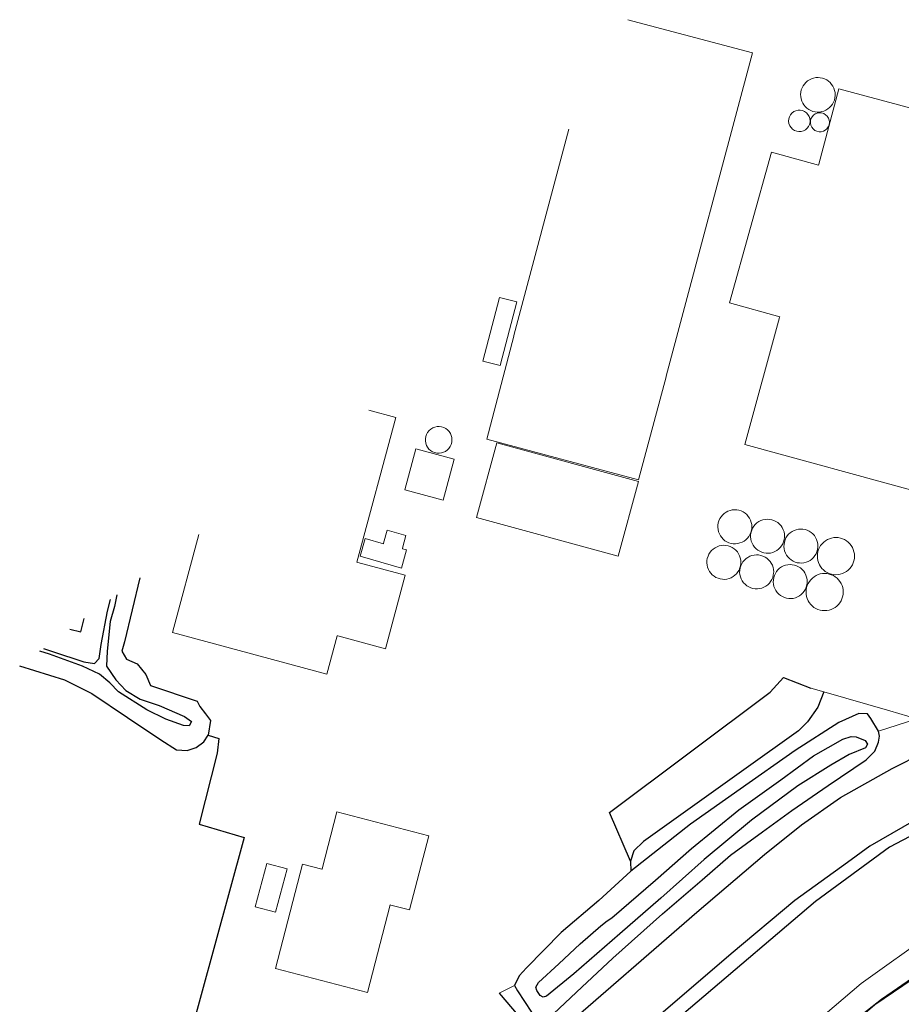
# Model space of a CAD drawing. Header units: metres. Extents: x 62183 to 64315, y 386037 to 389216.
# Tile 20 of 21: x 62309 to 62430, y 389064 to 389198. Entities that reach past the tile are written whole.
import ezdxf

# ---------------------------------------------------------------- set-up
doc = ezdxf.new("R2010")
doc.units = ezdxf.units.M
for name, color, linetype, lineweight in [('BS-BEBOUWING', 253, 'CONTINUOUS', 0), ('BS-KRUINLIJN', 253, 'CONTINUOUS', 0), ('BS-RASTER', 253, 'RASTER', 0)]:
    doc.layers.add(name, color=color, linetype=linetype, lineweight=lineweight)
for name, color, linetype in [('BS-BINNENKRUINLIJN-KPN', 253, 'CONTINUOUS'), ('BS-BINNENTEENLIJN-KPN', 253, 'CONTINUOUS'), ('BS-INSTEEK-SLOOT-KPN', 253, 'CONTINUOUS'), ('BS-OVERIG-KPN', 253, 'CONTINUOUS'), ('BS-SCHEIDINGSLIJN-TALUDBEKL', 253, 'CONTINUOUS'), ('BS-WATERLIJN-KPN', 253, 'CONTINUOUS'), ('THEORETISCHE_NULLIJN', 1, 'CONTINUOUS')]:
    doc.layers.add(name, color=color, linetype=linetype)
doc.linetypes.add('RASTER', pattern='A,3,-2,[200,RASTER,S=0.75,R=0,X=0,Y=0],-2,3', length=10)

msp = doc.modelspace()

# ---------------------------------------------------------------- linework, layer by layer
at = {"layer": 'BS-BEBOUWING'}
for points in [[(62392.18, 389198.46, 0), (62409.19, 389193.93, 0), (62397.44, 389149.85, 0), (62397.41, 389149.75, 0), (62393.65, 389135.72, 0)], [(62431.75, 389134.08, 0), (62408.15, 389140.55, 0), (62412.9, 389157.85, 0), (62412.92, 389157.94, 0), (62406.06, 389159.85, 0), (62411.79, 389180.42, 0), (62418.22, 389178.63, 0), (62418.25, 389178.77, 0), (62421, 389189.02, 0), (62440.99, 389183.65, 0)], [(62393.65, 389135.72, 0), (62372.96, 389141.27, 0), (62376.63, 389155.29, 0), (62376.66, 389155.39, 0), (62384.17, 389183.53, 0)], [(62356.88, 389145.23, 0), (62360.57, 389144.24, 0), (62355.24, 389124.48, 0)], [(62355.24, 389124.48, 0), (62355.37, 389124.45, 0), (62361.83, 389122.71, 0), (62359.13, 389112.69, 0), (62352.66, 389114.43, 0), (62352.54, 389114.46, 0), (62351.13, 389109.24, 0), (62330.09, 389114.91, 0), (62333.68, 389128.25, 0)]]:
    msp.add_polyline3d(points, dxfattribs=at)
for points in [[(62420.48, 389188.22, 0), (62420.48, 389188.11, 0), (62420.44, 389187.81, 0), (62420.37, 389187.51, 0), (62420.26, 389187.22, 0), (62420.11, 389186.95, 0), (62419.93, 389186.71, 0), (62419.72, 389186.48, 0), (62419.48, 389186.29, 0), (62419.22, 389186.13, 0), (62418.94, 389186.01, 0), (62418.65, 389185.92, 0), (62418.35, 389185.87, 0), (62418.04, 389185.86, 0), (62417.74, 389185.89, 0), (62417.44, 389185.96, 0), (62417.15, 389186.07, 0), (62416.88, 389186.21, 0), (62416.63, 389186.39, 0), (62416.41, 389186.6, 0), (62416.21, 389186.83, 0), (62416.05, 389187.09, 0), (62415.92, 389187.37, 0), (62415.83, 389187.66, 0), (62415.78, 389187.97, 0), (62415.76, 389188.27, 0), (62415.79, 389188.58, 0), (62415.86, 389188.88, 0), (62415.96, 389189.16, 0), (62416.1, 389189.44, 0), (62416.28, 389189.69, 0), (62416.48, 389189.91, 0), (62416.72, 389190.11, 0), (62416.97, 389190.28, 0), (62417.25, 389190.41, 0), (62417.54, 389190.5, 0), (62417.84, 389190.56, 0), (62418.15, 389190.58, 0), (62418.45, 389190.55, 0), (62418.75, 389190.49, 0), (62419.04, 389190.39, 0), (62419.32, 389190.25, 0), (62419.57, 389190.08, 0), (62419.8, 389189.88, 0), (62420, 389189.64, 0), (62420.17, 389189.39, 0), (62420.3, 389189.11, 0), (62420.4, 389188.82, 0), (62420.46, 389188.52, 0)], [(62417.06, 389184.67, 0), (62417.05, 389184.49, 0), (62416.97, 389184.19, 0), (62416.84, 389183.91, 0), (62416.65, 389183.66, 0), (62416.42, 389183.46, 0), (62416.14, 389183.32, 0), (62415.84, 389183.23, 0), (62415.54, 389183.21, 0), (62415.23, 389183.26, 0), (62414.94, 389183.37, 0), (62414.68, 389183.53, 0), (62414.46, 389183.75, 0), (62414.29, 389184.01, 0), (62414.18, 389184.3, 0), (62414.13, 389184.61, 0), (62414.15, 389184.92, 0), (62414.24, 389185.22, 0), (62414.38, 389185.49, 0), (62414.58, 389185.73, 0), (62414.83, 389185.92, 0), (62415.11, 389186.05, 0), (62415.41, 389186.12, 0), (62415.72, 389186.13, 0), (62416.02, 389186.07, 0), (62416.31, 389185.95, 0), (62416.56, 389185.77, 0), (62416.77, 389185.54, 0), (62416.93, 389185.28, 0), (62417.03, 389184.98, 0)], [(62419.69, 389184.48, 0), (62419.69, 389184.42, 0), (62419.64, 389184.13, 0), (62419.53, 389183.85, 0), (62419.36, 389183.6, 0), (62419.13, 389183.41, 0), (62418.87, 389183.27, 0), (62418.58, 389183.19, 0), (62418.28, 389183.18, 0), (62417.99, 389183.24, 0), (62417.71, 389183.37, 0), (62417.48, 389183.56, 0), (62417.29, 389183.79, 0), (62417.16, 389184.06, 0), (62417.1, 389184.35, 0), (62417.11, 389184.65, 0), (62417.18, 389184.94, 0), (62417.32, 389185.21, 0), (62417.52, 389185.43, 0), (62417.76, 389185.61, 0), (62418.04, 389185.72, 0), (62418.33, 389185.77, 0), (62418.63, 389185.75, 0), (62418.92, 389185.66, 0), (62419.17, 389185.51, 0), (62419.39, 389185.3, 0), (62419.55, 389185.05, 0), (62419.66, 389184.77, 0)], [(62374.68, 389160.59, 0), (62377.06, 389159.97, 0), (62374.79, 389151.3, 0), (62372.41, 389151.92, 0)], [(62368.21, 389141.17, 0), (62368.21, 389141.11, 0), (62368.18, 389140.84, 0), (62368.1, 389140.54, 0), (62367.97, 389140.26, 0), (62367.8, 389140.01, 0), (62367.58, 389139.79, 0), (62367.33, 389139.6, 0), (62367.06, 389139.47, 0), (62366.76, 389139.38, 0), (62366.46, 389139.35, 0), (62366.15, 389139.36, 0), (62365.85, 389139.43, 0), (62365.56, 389139.54, 0), (62365.3, 389139.71, 0), (62365.07, 389139.91, 0), (62364.88, 389140.16, 0), (62364.73, 389140.42, 0), (62364.63, 389140.72, 0), (62364.58, 389141.02, 0), (62364.58, 389141.33, 0), (62364.64, 389141.63, 0), (62364.74, 389141.92, 0), (62364.89, 389142.19, 0), (62365.09, 389142.43, 0), (62365.32, 389142.63, 0), (62365.58, 389142.79, 0), (62365.87, 389142.91, 0), (62366.17, 389142.97, 0), (62366.48, 389142.98, 0), (62366.78, 389142.94, 0), (62367.08, 389142.85, 0), (62367.35, 389142.71, 0), (62367.6, 389142.53, 0), (62367.81, 389142.31, 0), (62367.99, 389142.05, 0), (62368.11, 389141.77, 0), (62368.19, 389141.47, 0)], [(62368.5, 389138.53, 0), (62367, 389132.94, 0), (62361.76, 389134.35, 0), (62363.26, 389139.94, 0)], [(62393.66, 389135.47, 0), (62390.88, 389125.3, 0), (62371.57, 389130.58, 0), (62374.35, 389140.75, 0)], [(62409.11, 389129.32, 0), (62409.1, 389129.15, 0), (62409.06, 389128.85, 0), (62408.98, 389128.55, 0), (62408.86, 389128.27, 0), (62408.7, 389128.01, 0), (62408.51, 389127.77, 0), (62408.29, 389127.55, 0), (62408.05, 389127.37, 0), (62407.78, 389127.22, 0), (62407.49, 389127.11, 0), (62407.2, 389127.03, 0), (62406.89, 389127, 0), (62406.58, 389127.01, 0), (62406.28, 389127.05, 0), (62405.99, 389127.14, 0), (62405.71, 389127.26, 0), (62405.45, 389127.42, 0), (62405.21, 389127.61, 0), (62405, 389127.84, 0), (62404.82, 389128.09, 0), (62404.68, 389128.36, 0), (62404.57, 389128.64, 0), (62404.5, 389128.94, 0), (62404.47, 389129.25, 0), (62404.48, 389129.55, 0), (62404.53, 389129.85, 0), (62404.62, 389130.15, 0), (62404.75, 389130.43, 0), (62404.91, 389130.68, 0), (62405.11, 389130.92, 0), (62405.34, 389131.13, 0), (62405.59, 389131.3, 0), (62405.86, 389131.44, 0), (62406.15, 389131.55, 0), (62406.45, 389131.61, 0), (62406.75, 389131.64, 0), (62407.06, 389131.62, 0), (62407.36, 389131.57, 0), (62407.65, 389131.47, 0), (62407.93, 389131.34, 0), (62408.18, 389131.17, 0), (62408.42, 389130.97, 0), (62408.62, 389130.74, 0), (62408.79, 389130.49, 0), (62408.93, 389130.21, 0), (62409.03, 389129.92, 0), (62409.09, 389129.62, 0)], [(62413.58, 389128.03, 0), (62413.57, 389127.86, 0), (62413.53, 389127.56, 0), (62413.45, 389127.26, 0), (62413.33, 389126.98, 0), (62413.17, 389126.72, 0), (62412.98, 389126.48, 0), (62412.76, 389126.26, 0), (62412.52, 389126.08, 0), (62412.25, 389125.93, 0), (62411.96, 389125.82, 0), (62411.67, 389125.74, 0), (62411.36, 389125.71, 0), (62411.06, 389125.72, 0), (62410.75, 389125.76, 0), (62410.46, 389125.85, 0), (62410.18, 389125.97, 0), (62409.92, 389126.13, 0), (62409.68, 389126.33, 0), (62409.47, 389126.55, 0), (62409.29, 389126.8, 0), (62409.14, 389127.07, 0), (62409.04, 389127.35, 0), (62408.97, 389127.65, 0), (62408.94, 389127.96, 0), (62408.95, 389128.27, 0), (62409, 389128.57, 0), (62409.09, 389128.86, 0), (62409.22, 389129.14, 0), (62409.38, 389129.4, 0), (62409.58, 389129.63, 0), (62409.81, 389129.84, 0), (62410.06, 389130.02, 0), (62410.33, 389130.16, 0), (62410.62, 389130.26, 0), (62410.92, 389130.32, 0), (62411.22, 389130.35, 0), (62411.53, 389130.33, 0), (62411.83, 389130.28, 0), (62412.12, 389130.18, 0), (62412.4, 389130.05, 0), (62412.65, 389129.88, 0), (62412.89, 389129.68, 0), (62413.09, 389129.45, 0), (62413.26, 389129.2, 0), (62413.4, 389128.92, 0), (62413.5, 389128.63, 0), (62413.56, 389128.33, 0)], [(62418.12, 389126.69, 0), (62418.12, 389126.52, 0), (62418.08, 389126.22, 0), (62418, 389125.92, 0), (62417.88, 389125.64, 0), (62417.72, 389125.38, 0), (62417.53, 389125.14, 0), (62417.31, 389124.92, 0), (62417.06, 389124.74, 0), (62416.8, 389124.59, 0), (62416.51, 389124.48, 0), (62416.21, 389124.4, 0), (62415.91, 389124.37, 0), (62415.6, 389124.38, 0), (62415.3, 389124.42, 0), (62415.01, 389124.51, 0), (62414.73, 389124.64, 0), (62414.46, 389124.79, 0), (62414.23, 389124.99, 0), (62414.02, 389125.21, 0), (62413.84, 389125.46, 0), (62413.69, 389125.73, 0), (62413.58, 389126.02, 0), (62413.51, 389126.31, 0), (62413.49, 389126.62, 0), (62413.5, 389126.92, 0), (62413.55, 389127.23, 0), (62413.64, 389127.52, 0), (62413.77, 389127.8, 0), (62413.93, 389128.06, 0), (62414.13, 389128.29, 0), (62414.35, 389128.5, 0), (62414.61, 389128.67, 0), (62414.88, 389128.82, 0), (62415.17, 389128.92, 0), (62415.46, 389128.98, 0), (62415.77, 389129.01, 0), (62416.08, 389128.99, 0), (62416.38, 389128.94, 0), (62416.67, 389128.84, 0), (62416.94, 389128.71, 0), (62417.2, 389128.54, 0), (62417.43, 389128.34, 0), (62417.64, 389128.11, 0), (62417.81, 389127.86, 0), (62417.94, 389127.59, 0), (62418.04, 389127.29, 0), (62418.11, 389126.99, 0)], [(62356.38, 389127.7, 0), (62358.86, 389126.99, 0), (62358.88, 389127.07, 0), (62359.35, 389128.87, 0), (62361.9, 389128.13, 0), (62361.46, 389126.38, 0), (62361.44, 389126.32, 0), (62362.02, 389126.18, 0), (62361.33, 389123.69, 0), (62355.7, 389125.29, 0)], [(62423.12, 389125.32, 0), (62423.11, 389125.24, 0), (62423.1, 389124.99, 0), (62423.04, 389124.69, 0), (62422.95, 389124.4, 0), (62422.82, 389124.12, 0), (62422.66, 389123.86, 0), (62422.47, 389123.62, 0), (62422.25, 389123.41, 0), (62422.01, 389123.22, 0), (62421.74, 389123.06, 0), (62421.46, 389122.94, 0), (62421.17, 389122.85, 0), (62420.87, 389122.8, 0), (62420.57, 389122.78, 0), (62420.26, 389122.8, 0), (62419.96, 389122.86, 0), (62419.67, 389122.95, 0), (62419.39, 389123.08, 0), (62419.13, 389123.24, 0), (62418.89, 389123.43, 0), (62418.68, 389123.65, 0), (62418.49, 389123.89, 0), (62418.33, 389124.15, 0), (62418.21, 389124.43, 0), (62418.12, 389124.72, 0), (62418.06, 389125.02, 0), (62418.05, 389125.33, 0), (62418.07, 389125.63, 0), (62418.12, 389125.93, 0), (62418.21, 389126.23, 0), (62418.34, 389126.51, 0), (62418.5, 389126.77, 0), (62418.69, 389127.01, 0), (62418.91, 389127.22, 0), (62419.15, 389127.41, 0), (62419.41, 389127.57, 0), (62419.69, 389127.69, 0), (62419.98, 389127.78, 0), (62420.28, 389127.84, 0), (62420.59, 389127.85, 0), (62420.89, 389127.84, 0), (62421.19, 389127.78, 0), (62421.49, 389127.69, 0), (62421.76, 389127.56, 0), (62422.03, 389127.4, 0), (62422.27, 389127.22, 0), (62422.48, 389127, 0), (62422.67, 389126.76, 0), (62422.83, 389126.5, 0), (62422.95, 389126.22, 0), (62423.04, 389125.92, 0), (62423.1, 389125.62, 0)], [(62407.62, 389124.47, 0), (62407.62, 389124.3, 0), (62407.57, 389124, 0), (62407.49, 389123.7, 0), (62407.37, 389123.42, 0), (62407.22, 389123.16, 0), (62407.03, 389122.91, 0), (62406.81, 389122.7, 0), (62406.56, 389122.52, 0), (62406.29, 389122.37, 0), (62406.01, 389122.26, 0), (62405.71, 389122.18, 0), (62405.41, 389122.15, 0), (62405.1, 389122.16, 0), (62404.8, 389122.2, 0), (62404.5, 389122.29, 0), (62404.22, 389122.41, 0), (62403.96, 389122.57, 0), (62403.72, 389122.77, 0), (62403.51, 389122.99, 0), (62403.33, 389123.24, 0), (62403.19, 389123.51, 0), (62403.08, 389123.79, 0), (62403.01, 389124.09, 0), (62402.98, 389124.4, 0), (62402.99, 389124.7, 0), (62403.04, 389125.01, 0), (62403.14, 389125.3, 0), (62403.26, 389125.58, 0), (62403.43, 389125.84, 0), (62403.63, 389126.07, 0), (62403.85, 389126.28, 0), (62404.1, 389126.45, 0), (62404.38, 389126.59, 0), (62404.66, 389126.7, 0), (62404.96, 389126.76, 0), (62405.27, 389126.79, 0), (62405.57, 389126.77, 0), (62405.88, 389126.72, 0), (62406.17, 389126.62, 0), (62406.44, 389126.49, 0), (62406.7, 389126.32, 0), (62406.93, 389126.12, 0), (62407.14, 389125.89, 0), (62407.31, 389125.64, 0), (62407.44, 389125.36, 0), (62407.54, 389125.07, 0), (62407.6, 389124.77, 0)], [(62412.09, 389123.17, 0), (62412.08, 389123, 0), (62412.04, 389122.7, 0), (62411.96, 389122.4, 0), (62411.84, 389122.12, 0), (62411.68, 389121.85, 0), (62411.5, 389121.61, 0), (62411.28, 389121.4, 0), (62411.03, 389121.22, 0), (62410.76, 389121.07, 0), (62410.48, 389120.96, 0), (62410.18, 389120.88, 0), (62409.87, 389120.85, 0), (62409.57, 389120.85, 0), (62409.26, 389120.9, 0), (62408.97, 389120.99, 0), (62408.69, 389121.11, 0), (62408.43, 389121.27, 0), (62408.19, 389121.47, 0), (62407.98, 389121.69, 0), (62407.8, 389121.94, 0), (62407.66, 389122.21, 0), (62407.55, 389122.49, 0), (62407.48, 389122.79, 0), (62407.45, 389123.1, 0), (62407.46, 389123.4, 0), (62407.51, 389123.71, 0), (62407.6, 389124, 0), (62407.73, 389124.28, 0), (62407.9, 389124.53, 0), (62408.09, 389124.77, 0), (62408.32, 389124.98, 0), (62408.57, 389125.15, 0), (62408.84, 389125.29, 0), (62409.13, 389125.4, 0), (62409.43, 389125.46, 0), (62409.73, 389125.49, 0), (62410.04, 389125.47, 0), (62410.34, 389125.42, 0), (62410.63, 389125.32, 0), (62410.91, 389125.19, 0), (62411.17, 389125.02, 0), (62411.4, 389124.82, 0), (62411.6, 389124.59, 0), (62411.77, 389124.34, 0), (62411.91, 389124.06, 0), (62412.01, 389123.77, 0), (62412.07, 389123.47, 0)], [(62416.67, 389121.85, 0), (62416.67, 389121.68, 0), (62416.63, 389121.38, 0), (62416.54, 389121.08, 0), (62416.42, 389120.8, 0), (62416.27, 389120.54, 0), (62416.08, 389120.3, 0), (62415.86, 389120.08, 0), (62415.61, 389119.9, 0), (62415.35, 389119.75, 0), (62415.06, 389119.64, 0), (62414.76, 389119.56, 0), (62414.46, 389119.53, 0), (62414.15, 389119.54, 0), (62413.85, 389119.58, 0), (62413.56, 389119.67, 0), (62413.28, 389119.79, 0), (62413.01, 389119.95, 0), (62412.78, 389120.15, 0), (62412.57, 389120.37, 0), (62412.39, 389120.62, 0), (62412.24, 389120.89, 0), (62412.13, 389121.18, 0), (62412.06, 389121.47, 0), (62412.04, 389121.78, 0), (62412.05, 389122.09, 0), (62412.1, 389122.39, 0), (62412.19, 389122.68, 0), (62412.32, 389122.96, 0), (62412.48, 389123.22, 0), (62412.68, 389123.45, 0), (62412.9, 389123.66, 0), (62413.15, 389123.84, 0), (62413.43, 389123.98, 0), (62413.71, 389124.08, 0), (62414.01, 389124.14, 0), (62414.32, 389124.17, 0), (62414.62, 389124.15, 0), (62414.93, 389124.1, 0), (62415.22, 389124, 0), (62415.49, 389123.87, 0), (62415.75, 389123.7, 0), (62415.98, 389123.5, 0), (62416.19, 389123.27, 0), (62416.36, 389123.02, 0), (62416.49, 389122.74, 0), (62416.59, 389122.45, 0), (62416.65, 389122.15, 0)], [(62421.58, 389120.41, 0), (62421.58, 389120.36, 0), (62421.56, 389120.09, 0), (62421.5, 389119.78, 0), (62421.41, 389119.49, 0), (62421.28, 389119.22, 0), (62421.12, 389118.96, 0), (62420.93, 389118.72, 0), (62420.71, 389118.5, 0), (62420.47, 389118.32, 0), (62420.21, 389118.16, 0), (62419.93, 389118.03, 0), (62419.64, 389117.95, 0), (62419.33, 389117.89, 0), (62419.03, 389117.88, 0), (62418.72, 389117.9, 0), (62418.42, 389117.95, 0), (62418.13, 389118.05, 0), (62417.85, 389118.17, 0), (62417.59, 389118.33, 0), (62417.35, 389118.52, 0), (62417.14, 389118.74, 0), (62416.95, 389118.98, 0), (62416.79, 389119.24, 0), (62416.67, 389119.52, 0), (62416.58, 389119.82, 0), (62416.53, 389120.12, 0), (62416.51, 389120.42, 0), (62416.53, 389120.73, 0), (62416.58, 389121.03, 0), (62416.68, 389121.32, 0), (62416.8, 389121.6, 0), (62416.96, 389121.86, 0), (62417.15, 389122.1, 0), (62417.37, 389122.32, 0), (62417.61, 389122.5, 0), (62417.87, 389122.66, 0), (62418.15, 389122.79, 0), (62418.44, 389122.88, 0), (62418.75, 389122.93, 0), (62419.05, 389122.95, 0), (62419.36, 389122.93, 0), (62419.66, 389122.87, 0), (62419.95, 389122.78, 0), (62420.23, 389122.66, 0), (62420.49, 389122.5, 0), (62420.73, 389122.31, 0), (62420.94, 389122.09, 0), (62421.13, 389121.85, 0), (62421.29, 389121.59, 0), (62421.42, 389121.31, 0), (62421.51, 389121.02, 0), (62421.56, 389120.72, 0)], [(62347.82, 389083.32, 0), (62350.48, 389082.63, 0), (62350.49, 389082.68, 0), (62352.5, 389090.43, 0), (62365.04, 389087.18, 0), (62362.42, 389077.08, 0), (62359.87, 389077.74, 0), (62359.79, 389077.76, 0), (62356.7, 389065.82, 0), (62344.12, 389069.08, 0)], [(62344.15, 389076.75, 0), (62341.37, 389077.49, 0), (62342.96, 389083.41, 0), (62345.74, 389082.66, 0)]]:
    msp.add_polyline3d(points, close=True, dxfattribs=at)
at = {"layer": 'BS-BINNENKRUINLIJN-KPN'}
for points in [[(62322.51, 389120.06, 0), (62322.19, 389118.45, 0), (62321.6, 389116.4, 0), (62321.17, 389112.35, 0), (62321.09, 389110.32, 0), (62322.37, 389108.46, 0), (62323.71, 389106.99, 0), (62325.69, 389105.82, 0), (62328.27, 389104.94, 0), (62331.72, 389103.47, 0), (62332.68, 389102.75, 0), (62332.35, 389102.16, 0), (62331.58, 389102.23, 0)], [(62312.47, 389112.71, 0), (62313.71, 389112.33, 0), (62317.98, 389110.89, 0), (62319.44, 389110.66, 0), (62320.07, 389111.34, 0), (62320.36, 389113.27, 0), (62321.2, 389117.79, 0), (62321.62, 389119.41, 0)], [(62331.58, 389102.23, 0), (62329.16, 389103.1, 0), (62326.6, 389104.37, 0), (62322.71, 389106.79, 0), (62321.52, 389108.03, 0), (62320.11, 389109.22, 0), (62317.81, 389110.29, 0), (62313.33, 389111.96, 0), (62311.98, 389112.35, 0)]]:
    msp.add_polyline3d(points, dxfattribs=at)
at = {"layer": 'BS-BINNENTEENLIJN-KPN'}
for points in [[(62325.63, 389122.35, 0), (62323.54, 389113.64, 0), (62323.2, 389112.35, 0), (62323.83, 389111.25, 0), (62325.26, 389110.65, 0), (62326.43, 389109.16, 0), (62327.1, 389107.67, 0), (62333.44, 389105.52, 0), (62333.8, 389104.79, 0), (62334.57, 389103.79, 0), (62335.26, 389102.9, 0), (62334.97, 389100.92, 0)], [(62316.08, 389115.36, 0), (62317.57, 389114.99, 0), (62317.94, 389116.44, 0), (62318.04, 389116.79, 0)], [(62309.24, 389110.35, 0), (62315.37, 389108.44, 0), (62319.1, 389106.59, 0), (62323.94, 389103.29, 0), (62328.51, 389100.27, 0), (62330.65, 389098.89, 0), (62332.09, 389098.8, 0), (62333.32, 389099.21, 0), (62334.38, 389099.98, 0), (62334.97, 389100.92, 0)]]:
    msp.add_polyline3d(points, dxfattribs=at)
at = {"layer": 'BS-INSTEEK-SLOOT-KPN'}
msp.add_polyline3d([(62382.12, 389062.97, 0), (62385.94, 389066.54, 0), (62390.16, 389070.5, 0), (62396.92, 389076.53, 0), (62402.32, 389081.18, 0), (62406.19, 389084.55, 0), (62410.57, 389087.74, 0), (62414.59, 389090.61, 0), (62419.52, 389094.03, 0), (62424.72, 389097.53, 0), (62425.89, 389098.73, 0), (62426.37, 389099.94, 0), (62426.54, 389100.77, 0), (62426.41, 389101.47, 0), (62425.34, 389103.16, 0), (62424.89, 389103.82, 0), (62423.72, 389103.84, 0), (62420.96, 389102.64, 0), (62415.01, 389098.8, 0), (62407.5, 389093.56, 0), (62400.75, 389088.75, 0), (62392.6, 389082.36, 0), (62388.24, 389078.38, 0), (62383.12, 389073.98, 0), (62378.39, 389069.19, 0), (62377.38, 389068.09, 0), (62376.74, 389066.76, 0), (62377.16, 389066.02, 0), (62379.04, 389063.15, 0)], dxfattribs=at)
at = {"layer": 'BS-KRUINLIJN'}
for points in [[(62370.78, 389016.73, 0), (62379.79, 389024.5, 0), (62398.59, 389039.86, 0), (62419.4, 389059.08, 0), (62426.8, 389064.89, 0), (62435.25, 389070.71, 0), (62442.13, 389074.46, 0), (62452.59, 389077.01, 0), (62464.47, 389077.77, 0), (62467.86, 389076.18, 0)], [(62433.69, 389073.96, 0), (62424.01, 389067.06, 0), (62414.5, 389058.93, 0), (62394.08, 389040.44, 0), (62369.88, 389020.21, 0), (62355.76, 389007.48, 0), (62345.69, 388999.83, 0), (62339.11, 388993.35, 0)]]:
    msp.add_polyline3d(points, dxfattribs=at)
at = {"layer": 'BS-OVERIG-KPN'}
for points in [[(62374.63, 389065.73, 0), (62378.03, 389061.78, 0), (62379.28, 389060.49, 0), (62380.12, 389060.03, 0), (62382.67, 389060.32, 0), (62401.59, 389076.77, 0), (62410.85, 389084.64, 0), (62415.9, 389088.66, 0), (62421.22, 389092.4, 0), (62428.24, 389096.34, 0), (62432.56, 389098.56, 0), (62435.22, 389099.69, 0), (62438.09, 389100.66, 0), (62442.3, 389102.01, 0), (62446.98, 389103.14, 0), (62451.21, 389103.95, 0), (62456.4, 389104.81, 0), (62462.48, 389105.52, 0), (62469.04, 389107.07, 0), (62473.05, 389107.46, 0), (62479.29, 389108.58, 0), (62486.25, 389110.6, 0)], [(62389.68, 389090.34, 0), (62411.63, 389106.78, 0), (62413.44, 389108.77, 0)], [(62413.44, 389108.77, 0), (62417.17, 389107.31, 0)], [(62418.91, 389106.81, 0), (62418.11, 389104.7, 0), (62416.71, 389102.74, 0), (62415.46, 389101.5, 0), (62408.01, 389096.17, 0), (62394.35, 389086.39, 0), (62393, 389085.14, 0), (62392.58, 389083.73, 0), (62392.6, 389082.36, 0)], [(62334.97, 389100.92, 0), (62336.43, 389100.46, 0), (62336.18, 389098.43, 0), (62333.72, 389088.76, 0), (62339.88, 389086.97, 0)], [(62392.58, 389083.73, 0), (62389.68, 389090.34, 0)], [(62431.23, 389089.21, 0), (62425.19, 389085.76, 0), (62422.16, 389083.55, 0), (62414.98, 389078.34, 0), (62406.28, 389071.07, 0), (62387.42, 389054.89, 0), (62379.02, 389047.67, 0), (62373.3, 389042.58, 0), (62359.53, 389030.68, 0)], [(62339.88, 389086.97, 0), (62330.01, 389050.85, 0), (62337.53, 389043.48, 0), (62337.62, 389042.82, 0), (62334.24, 389039.99, 0), (62328.64, 389034.4, 0), (62328.22, 389033.67, 0), (62327.71, 389032.54, 0), (62327.62, 389031.36, 0), (62328.02, 389030.2, 0), (62331.12, 389026.78, 0)]]:
    msp.add_polyline3d(points, dxfattribs=at)
at = {"layer": 'BS-RASTER'}
for points in [[(62417.17, 389107.31, 0), (62418.91, 389106.81, 0), (62427.94, 389104.2, 0), (62431.61, 389103.12, 0)], [(62426.41, 389101.47, 0), (62431.61, 389103.12, 0), (62434.24, 389103.8, 0)], [(62374.63, 389065.73, 0), (62376.74, 389066.76, 0)]]:
    msp.add_polyline3d(points, dxfattribs=at)
at = {"layer": 'BS-SCHEIDINGSLIJN-TALUDBEKL'}
msp.add_polyline3d([(62495.44, 389101.01, 0), (62490.16, 389097, 0), (62476.93, 389093.81, 0), (62464.25, 389093.53, 0), (62451.44, 389093.49, 0), (62437.93, 389090.91, 0), (62427.87, 389085.63, 0), (62417.78, 389078.2, 0), (62385.51, 389050.77, 0), (62350.87, 389020.17, 0), (62340.11, 389009.25, 0), (62331.64, 388999.52, 0)], dxfattribs=at)
at = {"layer": 'BS-WATERLIJN-KPN'}
msp.add_polyline3d([(62382.79, 389069.71, 0), (62385.71, 389072.45, 0), (62388.5, 389074.89, 0), (62389.38, 389075.59, 0), (62390, 389075.98, 0), (62395.95, 389081.12, 0), (62400.87, 389085.47, 0), (62407.35, 389090.71, 0), (62413.06, 389094.81, 0), (62417.54, 389098.09, 0), (62421.51, 389100.36, 0), (62422.68, 389100.73, 0), (62423.33, 389100.69, 0), (62424.57, 389100.17, 0), (62424.87, 389099.67, 0), (62424.6, 389099.19, 0), (62422.38, 389098.26, 0), (62419.9, 389096.79, 0), (62415.37, 389094, 0), (62409.05, 389089.32, 0), (62402.61, 389083.96, 0), (62396.68, 389078.69, 0), (62391.11, 389073.81, 0), (62384.82, 389068.34, 0), (62381.11, 389065.3, 0), (62380.64, 389065.16, 0), (62380.24, 389065.41, 0), (62379.78, 389066.1, 0), (62379.67, 389066.52, 0), (62380.01, 389067.19, 0)], close=True, dxfattribs=at)
at = {"layer": 'THEORETISCHE_NULLIJN'}
msp.add_lwpolyline([(62430.93, 388901.07), (62386.46, 388966.55), (62383.39, 388971.21), (62382.02, 388972.11), (62381.51, 388972.61), (62380.86, 388973.64), (62379.52, 388975.44), (62367.96, 388994.13), (62365.82, 388997.99), (62360.64, 389006.64), (62409.22, 389049.83), (62425.9, 389064.2), (62430.99, 389067.62)], dxfattribs=at)

doc.saveas('drawing.dxf')
